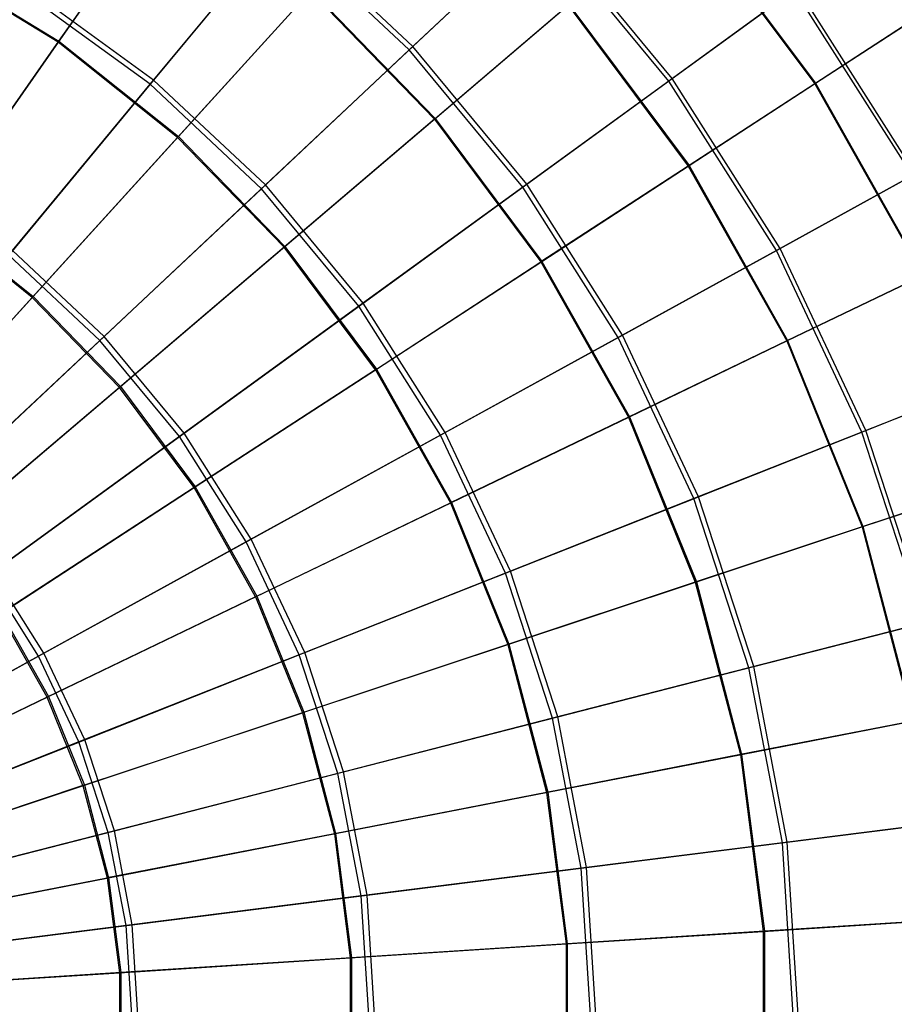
# Model space of a CAD drawing. Extents: x 0.2 to 40.1, y -6.7 to 6.7.
# Tile 148 of 256: x 14.4 to 15.8, y -3.4 to -1.8. Entities that reach past the tile are written whole.
import ezdxf

# ---------------------------------------------------------------- set-up
doc = ezdxf.new("R2010")
doc.units = 0
doc.header["$MEASUREMENT"] = 0
doc.layers.get('0').update_dxf_attribs({"color": 13, "linetype": 'CONTINUOUS'})

# ---------------------------------------------------------------- blocks, each defined once
blk = doc.blocks.new('SNOWBALL_XIV_PM3_STL')
at = {"color": 0}
for p, q in [((14.6341, -1.6278, 16.6617), (14.4578, -1.8805, 16.9105)), ((14.6341, -1.6278, 16.6617), (14.4578, -1.8805, 16.9105)), ((14.4589, -1.8789, 11.8289), (14.6351, -1.6264, 12.0779)), ((14.4589, -1.8789, 11.8289), (14.6351, -1.6264, 12.0779)), ((15.4326, -1.6703, 16.0573), (15.6378, -1.9453, 16.0573)), ((15.4326, -1.6703, 16.0573), (15.6378, -1.9453, 16.0573)), ((15.4336, -1.6695, 12.6826), (15.6389, -1.9447, 12.6826)), ((15.4336, -1.6695, 12.6826), (15.6389, -1.9447, 12.6826)), ((14.803, -1.7025, 16.7033), (14.6014, -1.9461, 16.9546)), ((14.803, -1.7025, 16.7033), (14.6014, -1.9461, 16.9546)), ((14.6068, -1.9396, 11.7848), (14.8079, -1.6966, 12.0371)), ((14.6068, -1.9396, 11.7848), (14.8079, -1.6966, 12.0371)), ((15.0054, -1.8926, 16.7033), (14.803, -1.7025, 16.7033)), ((15.0054, -1.8926, 16.7033), (14.803, -1.7025, 16.7033)), ((15.011, -1.8873, 12.0371), (14.8079, -1.6966, 12.0371)), ((15.011, -1.8873, 12.0371), (14.8079, -1.6966, 12.0371)), ((15.2106, -1.6999, 16.4137), (15.0054, -1.8926, 16.7033)), ((15.2106, -1.6999, 16.4137), (15.0054, -1.8926, 16.7033)), ((15.011, -1.8873, 12.0371), (15.2155, -1.6953, 12.3277)), ((15.011, -1.8873, 12.0371), (15.2155, -1.6953, 12.3277)), ((15.4101, -1.9411, 16.4137), (15.2106, -1.6999, 16.4137)), ((15.4101, -1.9411, 16.4137), (15.2106, -1.6999, 16.4137)), ((15.4156, -1.9371, 12.3277), (15.2155, -1.6953, 12.3277)), ((15.4156, -1.9371, 12.3277), (15.2155, -1.6953, 12.3277)), ((14.4578, -1.8805, 16.9105), (14.254, -1.7569, 16.9105)), ((14.4578, -1.8805, 16.9105), (14.254, -1.7569, 16.9105)), ((14.2549, -1.7552, 11.8289), (14.4589, -1.8789, 11.8289)), ((14.2549, -1.7552, 11.8289), (14.4589, -1.8789, 11.8289)), ((15.4156, -1.9371, 12.3277), (15.6106, -1.7954, 12.6517)), ((15.4156, -1.9371, 12.3277), (15.6106, -1.7954, 12.6517)), ((15.795, -2.086, 12.6517), (15.6106, -1.7954, 12.6517)), ((15.795, -2.086, 12.6517), (15.6106, -1.7954, 12.6517)), ((14.6014, -1.9461, 16.9546), (14.4089, -1.8063, 16.9546)), ((14.6014, -1.9461, 16.9546), (14.4089, -1.8063, 16.9546)), ((14.6068, -1.9396, 11.7848), (14.4135, -1.7991, 11.7848)), ((14.6068, -1.9396, 11.7848), (14.4135, -1.7991, 11.7848)), ((14.8513, -1.801, 16.6617), (14.6442, -2.0291, 16.9105)), ((14.8513, -1.801, 16.6617), (14.6442, -2.0291, 16.9105)), ((14.6455, -2.0277, 11.8289), (14.8525, -1.7998, 12.0779)), ((14.6455, -2.0277, 11.8289), (14.8525, -1.7998, 12.0779)), ((15.0446, -2.0006, 16.6617), (14.8513, -1.801, 16.6617)), ((15.0446, -2.0006, 16.6617), (14.8513, -1.801, 16.6617)), ((14.8525, -1.7998, 12.0779), (15.0459, -1.9995, 12.0779)), ((14.8525, -1.7998, 12.0779), (15.0459, -1.9995, 12.0779)), ((15.606, -1.7988, 16.0905), (15.4101, -1.9411, 16.4137)), ((15.606, -1.7988, 16.0905), (15.4101, -1.9411, 16.4137)), ((15.7901, -2.0887, 16.0905), (15.606, -1.7988, 16.0905)), ((15.7901, -2.0887, 16.0905), (15.606, -1.7988, 16.0905)), ((15.0446, -2.0006, 16.6617), (15.2533, -1.823, 16.3757)), ((15.0446, -2.0006, 16.6617), (15.2533, -1.823, 16.3757)), ((15.0459, -1.9995, 12.0779), (15.2544, -1.822, 12.364)), ((15.0459, -1.9995, 12.0779), (15.2544, -1.822, 12.364)), ((15.2533, -1.823, 16.3757), (15.4405, -2.0738, 16.3757)), ((15.2533, -1.823, 16.3757), (15.4405, -2.0738, 16.3757)), ((15.2544, -1.822, 12.364), (15.4417, -2.073, 12.364)), ((15.2544, -1.822, 12.364), (15.4417, -2.073, 12.364)), ((15.7997, -1.84, 15.7116), (15.6378, -1.9453, 16.0573)), ((15.7997, -1.84, 15.7116), (15.6378, -1.9453, 16.0573)), ((15.6389, -1.9447, 12.6826), (15.8006, -1.8394, 13.0285)), ((15.6389, -1.9447, 12.6826), (15.8006, -1.8394, 13.0285)), ((14.4578, -1.8805, 16.9105), (14.2649, -2.157, 17.1182)), ((14.4578, -1.8805, 16.9105), (14.2649, -2.157, 17.1182)), ((14.2661, -2.1554, 11.6209), (14.4589, -1.8789, 11.8289)), ((14.2661, -2.1554, 11.6209), (14.4589, -1.8789, 11.8289)), ((14.6442, -2.0291, 16.9105), (14.4578, -1.8805, 16.9105)), ((14.6442, -2.0291, 16.9105), (14.4578, -1.8805, 16.9105)), ((14.4589, -1.8789, 11.8289), (14.6455, -2.0277, 11.8289)), ((14.4589, -1.8789, 11.8289), (14.6455, -2.0277, 11.8289)), ((14.7811, -2.1032, 11.7848), (15.011, -1.8873, 12.0371)), ((14.7811, -2.1032, 11.7848), (15.011, -1.8873, 12.0371)), ((15.1886, -2.102, 12.0371), (15.011, -1.8873, 12.0371)), ((15.1886, -2.102, 12.0371), (15.011, -1.8873, 12.0371)), ((15.0054, -1.8926, 16.7033), (14.7749, -2.109, 16.9546)), ((15.0054, -1.8926, 16.7033), (14.7749, -2.109, 16.9546)), ((15.1824, -2.1065, 16.7033), (15.0054, -1.8926, 16.7033)), ((15.1824, -2.1065, 16.7033), (15.0054, -1.8926, 16.7033)), ((14.6014, -1.9461, 16.9546), (14.381, -2.2126, 17.1633)), ((14.6014, -1.9461, 16.9546), (14.381, -2.2126, 17.1633)), ((14.3869, -2.2055, 11.575), (14.6068, -1.9396, 11.7848)), ((14.3869, -2.2055, 11.575), (14.6068, -1.9396, 11.7848)), ((14.7749, -2.109, 16.9546), (14.6014, -1.9461, 16.9546)), ((14.7749, -2.109, 16.9546), (14.6014, -1.9461, 16.9546)), ((14.7811, -2.1032, 11.7848), (14.6068, -1.9396, 11.7848)), ((14.7811, -2.1032, 11.7848), (14.6068, -1.9396, 11.7848)), ((15.4101, -1.9411, 16.4137), (15.1824, -2.1065, 16.7033)), ((15.4101, -1.9411, 16.4137), (15.1824, -2.1065, 16.7033)), ((15.1886, -2.102, 12.0371), (15.4156, -1.9371, 12.3277)), ((15.1886, -2.102, 12.0371), (15.4156, -1.9371, 12.3277)), ((15.5779, -2.2054, 16.4137), (15.4101, -1.9411, 16.4137)), ((15.5779, -2.2054, 16.4137), (15.4101, -1.9411, 16.4137)), ((15.5838, -2.2021, 12.3277), (15.4156, -1.9371, 12.3277)), ((15.5838, -2.2021, 12.3277), (15.4156, -1.9371, 12.3277)), ((15.6378, -1.9453, 16.0573), (15.4405, -2.0738, 16.3757)), ((15.6378, -1.9453, 16.0573), (15.4405, -2.0738, 16.3757)), ((15.4417, -2.073, 12.364), (15.6389, -1.9447, 12.6826)), ((15.4417, -2.073, 12.364), (15.6389, -1.9447, 12.6826)), ((15.6378, -1.9453, 16.0573), (15.8062, -2.2443, 16.0573)), ((15.6378, -1.9453, 16.0573), (15.8062, -2.2443, 16.0573)), ((15.6389, -1.9447, 12.6826), (15.8074, -2.2438, 12.6826)), ((15.6389, -1.9447, 12.6826), (15.8074, -2.2438, 12.6826)), ((15.0446, -2.0006, 16.6617), (14.8101, -2.2003, 16.9105)), ((15.0446, -2.0006, 16.6617), (14.8101, -2.2003, 16.9105)), ((14.8115, -2.1991, 11.8289), (15.0459, -1.9995, 12.0779)), ((14.8115, -2.1991, 11.8289), (15.0459, -1.9995, 12.0779)), ((15.0446, -2.0006, 16.6617), (15.2108, -2.2233, 16.6617)), ((15.0446, -2.0006, 16.6617), (15.2108, -2.2233, 16.6617)), ((15.0459, -1.9995, 12.0779), (15.2123, -2.2224, 12.0779)), ((15.0459, -1.9995, 12.0779), (15.2123, -2.2224, 12.0779)), ((14.6442, -2.0291, 16.9105), (14.4175, -2.2787, 17.1182)), ((14.6442, -2.0291, 16.9105), (14.4175, -2.2787, 17.1182)), ((14.4189, -2.2772, 11.6209), (14.6455, -2.0277, 11.8289)), ((14.4189, -2.2772, 11.6209), (14.6455, -2.0277, 11.8289)), ((14.8101, -2.2003, 16.9105), (14.6442, -2.0291, 16.9105)), ((14.8101, -2.2003, 16.9105), (14.6442, -2.0291, 16.9105)), ((14.6455, -2.0277, 11.8289), (14.8115, -2.1991, 11.8289)), ((14.6455, -2.0277, 11.8289), (14.8115, -2.1991, 11.8289)), ((15.2123, -2.2224, 12.0779), (15.4417, -2.073, 12.364)), ((15.2123, -2.2224, 12.0779), (15.4417, -2.073, 12.364)), ((15.4417, -2.073, 12.364), (15.5954, -2.3459, 12.364)), ((15.4417, -2.073, 12.364), (15.5954, -2.3459, 12.364)), ((15.4405, -2.0738, 16.3757), (15.2108, -2.2233, 16.6617)), ((15.4405, -2.0738, 16.3757), (15.2108, -2.2233, 16.6617)), ((15.4405, -2.0738, 16.3757), (15.5941, -2.3465, 16.3757)), ((15.4405, -2.0738, 16.3757), (15.5941, -2.3465, 16.3757)), ((15.5838, -2.2021, 12.3277), (15.795, -2.086, 12.6517)), ((15.5838, -2.2021, 12.3277), (15.795, -2.086, 12.6517)), ((14.5295, -2.3395, 11.575), (14.7811, -2.1032, 11.7848)), ((14.5295, -2.3395, 11.575), (14.7811, -2.1032, 11.7848)), ((14.9335, -2.2874, 11.7848), (14.7811, -2.1032, 11.7848)), ((14.9335, -2.2874, 11.7848), (14.7811, -2.1032, 11.7848)), ((14.9335, -2.2874, 11.7848), (15.1886, -2.102, 12.0371)), ((14.9335, -2.2874, 11.7848), (15.1886, -2.102, 12.0371)), ((15.3379, -2.3373, 12.0371), (15.1886, -2.102, 12.0371)), ((15.3379, -2.3373, 12.0371), (15.1886, -2.102, 12.0371)), ((15.7901, -2.0887, 16.0905), (15.5779, -2.2054, 16.4137)), ((15.7901, -2.0887, 16.0905), (15.5779, -2.2054, 16.4137)), ((14.7749, -2.109, 16.9546), (14.5229, -2.3457, 17.1633)), ((14.7749, -2.109, 16.9546), (14.5229, -2.3457, 17.1633)), ((14.9266, -2.2924, 16.9546), (14.7749, -2.109, 16.9546)), ((14.9266, -2.2924, 16.9546), (14.7749, -2.109, 16.9546)), ((15.1824, -2.1065, 16.7033), (14.9266, -2.2924, 16.9546)), ((15.1824, -2.1065, 16.7033), (14.9266, -2.2924, 16.9546)), ((15.3312, -2.341, 16.7033), (15.1824, -2.1065, 16.7033)), ((15.3312, -2.341, 16.7033), (15.1824, -2.1065, 16.7033)), ((14.4175, -2.2787, 17.1182), (14.2649, -2.157, 17.1182)), ((14.4175, -2.2787, 17.1182), (14.2649, -2.157, 17.1182)), ((14.2661, -2.1554, 11.6209), (14.4189, -2.2772, 11.6209)), ((14.2661, -2.1554, 11.6209), (14.4189, -2.2772, 11.6209)), ((14.5295, -2.3395, 11.575), (14.3869, -2.2055, 11.575)), ((14.5295, -2.3395, 11.575), (14.3869, -2.2055, 11.575)), ((14.8101, -2.2003, 16.9105), (14.5533, -2.4189, 17.1182)), ((14.8101, -2.2003, 16.9105), (14.5533, -2.4189, 17.1182)), ((14.5549, -2.4176, 11.6209), (14.8115, -2.1991, 11.8289)), ((14.5549, -2.4176, 11.6209), (14.8115, -2.1991, 11.8289)), ((14.9526, -2.3914, 16.9105), (14.8101, -2.2003, 16.9105)), ((14.9526, -2.3914, 16.9105), (14.8101, -2.2003, 16.9105)), ((14.8115, -2.1991, 11.8289), (14.9542, -2.3903, 11.8289)), ((14.8115, -2.1991, 11.8289), (14.9542, -2.3903, 11.8289)), ((15.5779, -2.2054, 16.4137), (15.3312, -2.341, 16.7033)), ((15.5779, -2.2054, 16.4137), (15.3312, -2.341, 16.7033)), ((15.3379, -2.3373, 12.0371), (15.5838, -2.2021, 12.3277)), ((15.3379, -2.3373, 12.0371), (15.5838, -2.2021, 12.3277)), ((15.7112, -2.4886, 16.4137), (15.5779, -2.2054, 16.4137)), ((15.7112, -2.4886, 16.4137), (15.5779, -2.2054, 16.4137)), ((15.7174, -2.4861, 12.3277), (15.5838, -2.2021, 12.3277)), ((15.7174, -2.4861, 12.3277), (15.5838, -2.2021, 12.3277)), ((14.5229, -2.3457, 17.1633), (14.381, -2.2126, 17.1633)), ((14.5229, -2.3457, 17.1633), (14.381, -2.2126, 17.1633)), ((14.9526, -2.3914, 16.9105), (15.2108, -2.2233, 16.6617)), ((14.9526, -2.3914, 16.9105), (15.2108, -2.2233, 16.6617)), ((14.9542, -2.3903, 11.8289), (15.2123, -2.2224, 12.0779)), ((14.9542, -2.3903, 11.8289), (15.2123, -2.2224, 12.0779)), ((15.2108, -2.2233, 16.6617), (15.3472, -2.4654, 16.6617)), ((15.2108, -2.2233, 16.6617), (15.3472, -2.4654, 16.6617)), ((15.2123, -2.2224, 12.0779), (15.3487, -2.4647, 12.0779)), ((15.2123, -2.2224, 12.0779), (15.3487, -2.4647, 12.0779)), ((15.8062, -2.2443, 16.0573), (15.5941, -2.3465, 16.3757)), ((15.8062, -2.2443, 16.0573), (15.5941, -2.3465, 16.3757)), ((15.5954, -2.3459, 12.364), (15.8074, -2.2438, 12.6826)), ((15.5954, -2.3459, 12.364), (15.8074, -2.2438, 12.6826)), ((14.4175, -2.2787, 17.1182), (14.175, -2.5458, 17.2814)), ((14.4175, -2.2787, 17.1182), (14.175, -2.5458, 17.2814)), ((14.1764, -2.5442, 11.4574), (14.4189, -2.2772, 11.6209)), ((14.1764, -2.5442, 11.4574), (14.4189, -2.2772, 11.6209)), ((14.5533, -2.4189, 17.1182), (14.4175, -2.2787, 17.1182)), ((14.5533, -2.4189, 17.1182), (14.4175, -2.2787, 17.1182)), ((14.4189, -2.2772, 11.6209), (14.5549, -2.4176, 11.6209)), ((14.4189, -2.2772, 11.6209), (14.5549, -2.4176, 11.6209)), ((14.6543, -2.4902, 11.575), (14.9335, -2.2874, 11.7848)), ((14.6543, -2.4902, 11.575), (14.9335, -2.2874, 11.7848)), ((15.0615, -2.4892, 11.7848), (14.9335, -2.2874, 11.7848)), ((15.0615, -2.4892, 11.7848), (14.9335, -2.2874, 11.7848)), ((14.9266, -2.2924, 16.9546), (14.6469, -2.4956, 17.1633)), ((14.9266, -2.2924, 16.9546), (14.6469, -2.4956, 17.1633)), ((15.0541, -2.4933, 16.9546), (14.9266, -2.2924, 16.9546)), ((15.0541, -2.4933, 16.9546), (14.9266, -2.2924, 16.9546)), ((14.5229, -2.3457, 17.1633), (14.2534, -2.5987, 17.3261)), ((14.5229, -2.3457, 17.1633), (14.2534, -2.5987, 17.3261)), ((14.2605, -2.5921, 11.411), (14.5295, -2.3395, 11.575)), ((14.2605, -2.5921, 11.411), (14.5295, -2.3395, 11.575)), ((14.6469, -2.4956, 17.1633), (14.5229, -2.3457, 17.1633)), ((14.6469, -2.4956, 17.1633), (14.5229, -2.3457, 17.1633)), ((14.6543, -2.4902, 11.575), (14.5295, -2.3395, 11.575)), ((14.6543, -2.4902, 11.575), (14.5295, -2.3395, 11.575)), ((15.3312, -2.341, 16.7033), (15.0541, -2.4933, 16.9546)), ((15.3312, -2.341, 16.7033), (15.0541, -2.4933, 16.9546)), ((15.0615, -2.4892, 11.7848), (15.3379, -2.3373, 12.0371)), ((15.0615, -2.4892, 11.7848), (15.3379, -2.3373, 12.0371)), ((15.4494, -2.5922, 16.7033), (15.3312, -2.341, 16.7033)), ((15.4494, -2.5922, 16.7033), (15.3312, -2.341, 16.7033)), ((15.4566, -2.5894, 12.0371), (15.3379, -2.3373, 12.0371)), ((15.4566, -2.5894, 12.0371), (15.3379, -2.3373, 12.0371)), ((15.5941, -2.3465, 16.3757), (15.3472, -2.4654, 16.6617)), ((15.5941, -2.3465, 16.3757), (15.3472, -2.4654, 16.6617)), ((15.3487, -2.4647, 12.0779), (15.5954, -2.3459, 12.364)), ((15.3487, -2.4647, 12.0779), (15.5954, -2.3459, 12.364)), ((15.5941, -2.3465, 16.3757), (15.7115, -2.6366, 16.3757)), ((15.5941, -2.3465, 16.3757), (15.7115, -2.6366, 16.3757)), ((15.5954, -2.3459, 12.364), (15.7129, -2.6361, 12.364)), ((15.5954, -2.3459, 12.364), (15.7129, -2.6361, 12.364)), ((14.9526, -2.3914, 16.9105), (14.67, -2.5753, 17.1182)), ((14.9526, -2.3914, 16.9105), (14.67, -2.5753, 17.1182)), ((14.6717, -2.5742, 11.6209), (14.9542, -2.3903, 11.8289)), ((14.6717, -2.5742, 11.6209), (14.9542, -2.3903, 11.8289)), ((14.9526, -2.3914, 16.9105), (15.0696, -2.5991, 16.9105)), ((14.9526, -2.3914, 16.9105), (15.0696, -2.5991, 16.9105)), ((14.9542, -2.3903, 11.8289), (15.0713, -2.5983, 11.8289)), ((14.9542, -2.3903, 11.8289), (15.0713, -2.5983, 11.8289)), ((15.9363, -2.3995, 16.0905), (15.7112, -2.4886, 16.4137)), ((15.9363, -2.3995, 16.0905), (15.7112, -2.4886, 16.4137)), ((15.7174, -2.4861, 12.3277), (15.9415, -2.3974, 12.6517)), ((15.7174, -2.4861, 12.3277), (15.9415, -2.3974, 12.6517)), ((14.5533, -2.4189, 17.1182), (14.2786, -2.6528, 17.2814)), ((14.5533, -2.4189, 17.1182), (14.2786, -2.6528, 17.2814)), ((14.2802, -2.6514, 11.4574), (14.5549, -2.4176, 11.6209)), ((14.2802, -2.6514, 11.4574), (14.5549, -2.4176, 11.6209)), ((14.67, -2.5753, 17.1182), (14.5533, -2.4189, 17.1182)), ((14.67, -2.5753, 17.1182), (14.5533, -2.4189, 17.1182)), ((14.5549, -2.4176, 11.6209), (14.6717, -2.5742, 11.6209)), ((14.5549, -2.4176, 11.6209), (14.6717, -2.5742, 11.6209)), ((15.3472, -2.4654, 16.6617), (15.0696, -2.5991, 16.9105)), ((15.3472, -2.4654, 16.6617), (15.0696, -2.5991, 16.9105)), ((15.0713, -2.5983, 11.8289), (15.3487, -2.4647, 12.0779)), ((15.0713, -2.5983, 11.8289), (15.3487, -2.4647, 12.0779)), ((15.3472, -2.4654, 16.6617), (15.4515, -2.7229, 16.6617)), ((15.3472, -2.4654, 16.6617), (15.4515, -2.7229, 16.6617)), ((15.3487, -2.4647, 12.0779), (15.4531, -2.7224, 12.0779)), ((15.3487, -2.4647, 12.0779), (15.4531, -2.7224, 12.0779)), ((15.4566, -2.5894, 12.0371), (15.7174, -2.4861, 12.3277)), ((15.4566, -2.5894, 12.0371), (15.7174, -2.4861, 12.3277)), ((15.8144, -2.7847, 12.3277), (15.7174, -2.4861, 12.3277)), ((15.8144, -2.7847, 12.3277), (15.7174, -2.4861, 12.3277)), ((14.6469, -2.4956, 17.1633), (14.3478, -2.7129, 17.3261)), ((14.6469, -2.4956, 17.1633), (14.3478, -2.7129, 17.3261)), ((14.3557, -2.7072, 11.411), (14.6543, -2.4902, 11.575)), ((14.3557, -2.7072, 11.411), (14.6543, -2.4902, 11.575)), ((14.7511, -2.6599, 17.1633), (14.6469, -2.4956, 17.1633)), ((14.7511, -2.6599, 17.1633), (14.6469, -2.4956, 17.1633)), ((14.7591, -2.6555, 11.575), (14.6543, -2.4902, 11.575)), ((14.7591, -2.6555, 11.575), (14.6543, -2.4902, 11.575)), ((15.0541, -2.4933, 16.9546), (14.7511, -2.6599, 17.1633)), ((15.0541, -2.4933, 16.9546), (14.7511, -2.6599, 17.1633)), ((14.7591, -2.6555, 11.575), (15.0615, -2.4892, 11.7848)), ((14.7591, -2.6555, 11.575), (15.0615, -2.4892, 11.7848)), ((15.1554, -2.7086, 16.9546), (15.0541, -2.4933, 16.9546)), ((15.1554, -2.7086, 16.9546), (15.0541, -2.4933, 16.9546)), ((15.1633, -2.7055, 11.7848), (15.0615, -2.4892, 11.7848)), ((15.1633, -2.7055, 11.7848), (15.0615, -2.4892, 11.7848)), ((15.7112, -2.4886, 16.4137), (15.4494, -2.5922, 16.7033)), ((15.7112, -2.4886, 16.4137), (15.4494, -2.5922, 16.7033)), ((15.8079, -2.7863, 16.4137), (15.7112, -2.4886, 16.4137)), ((15.8079, -2.7863, 16.4137), (15.7112, -2.4886, 16.4137)), ((15.935, -2.5624, 16.0573), (15.7115, -2.6366, 16.3757)), ((15.935, -2.5624, 16.0573), (15.7115, -2.6366, 16.3757)), ((15.7129, -2.6361, 12.364), (15.9362, -2.562, 12.6826)), ((15.7129, -2.6361, 12.364), (15.9362, -2.562, 12.6826)), ((14.67, -2.5753, 17.1182), (14.3676, -2.7722, 17.2814)), ((14.67, -2.5753, 17.1182), (14.3676, -2.7722, 17.2814)), ((14.3694, -2.771, 11.4574), (14.6717, -2.5742, 11.6209)), ((14.3694, -2.771, 11.4574), (14.6717, -2.5742, 11.6209)), ((14.7658, -2.7454, 17.1182), (14.67, -2.5753, 17.1182)), ((14.7658, -2.7454, 17.1182), (14.67, -2.5753, 17.1182)), ((14.6717, -2.5742, 11.6209), (14.7676, -2.7445, 11.6209)), ((14.6717, -2.5742, 11.6209), (14.7676, -2.7445, 11.6209)), ((15.4494, -2.5922, 16.7033), (15.1554, -2.7086, 16.9546)), ((15.4494, -2.5922, 16.7033), (15.1554, -2.7086, 16.9546)), ((15.1633, -2.7055, 11.7848), (15.4566, -2.5894, 12.0371)), ((15.1633, -2.7055, 11.7848), (15.4566, -2.5894, 12.0371)), ((15.5352, -2.8563, 16.7033), (15.4494, -2.5922, 16.7033)), ((15.5352, -2.8563, 16.7033), (15.4494, -2.5922, 16.7033)), ((15.5427, -2.8544, 12.0371), (15.4566, -2.5894, 12.0371)), ((15.5427, -2.8544, 12.0371), (15.4566, -2.5894, 12.0371)), ((14.7658, -2.7454, 17.1182), (15.0696, -2.5991, 16.9105)), ((14.7658, -2.7454, 17.1182), (15.0696, -2.5991, 16.9105)), ((14.7676, -2.7445, 11.6209), (15.0713, -2.5983, 11.8289)), ((14.7676, -2.7445, 11.6209), (15.0713, -2.5983, 11.8289)), ((15.0696, -2.5991, 16.9105), (15.1591, -2.82, 16.9105)), ((15.0696, -2.5991, 16.9105), (15.1591, -2.82, 16.9105)), ((15.0713, -2.5983, 11.8289), (15.1608, -2.8194, 11.8289)), ((15.0713, -2.5983, 11.8289), (15.1608, -2.8194, 11.8289)), ((15.7115, -2.6366, 16.3757), (15.4515, -2.7229, 16.6617)), ((15.7115, -2.6366, 16.3757), (15.4515, -2.7229, 16.6617)), ((15.4531, -2.7224, 12.0779), (15.7129, -2.6361, 12.364)), ((15.4531, -2.7224, 12.0779), (15.7129, -2.6361, 12.364)), ((15.7115, -2.6366, 16.3757), (15.7909, -2.9393, 16.3757)), ((15.7115, -2.6366, 16.3757), (15.7909, -2.9393, 16.3757)), ((15.7129, -2.6361, 12.364), (15.7923, -2.9391, 12.364)), ((15.7129, -2.6361, 12.364), (15.7923, -2.9391, 12.364)), ((14.4357, -2.8333, 11.411), (14.7591, -2.6555, 11.575)), ((14.4357, -2.8333, 11.411), (14.7591, -2.6555, 11.575)), ((14.8425, -2.8326, 11.575), (14.7591, -2.6555, 11.575)), ((14.8425, -2.8326, 11.575), (14.7591, -2.6555, 11.575)), ((14.7511, -2.6599, 17.1633), (14.4272, -2.838, 17.3261)), ((14.7511, -2.6599, 17.1633), (14.4272, -2.838, 17.3261)), ((14.8339, -2.8359, 17.1633), (14.7511, -2.6599, 17.1633)), ((14.8339, -2.8359, 17.1633), (14.7511, -2.6599, 17.1633)), ((14.4272, -2.838, 17.3261), (14.3478, -2.7129, 17.3261)), ((14.4272, -2.838, 17.3261), (14.3478, -2.7129, 17.3261)), ((14.4357, -2.8333, 11.411), (14.3557, -2.7072, 11.411)), ((14.4357, -2.8333, 11.411), (14.3557, -2.7072, 11.411)), ((15.1554, -2.7086, 16.9546), (14.8339, -2.8359, 17.1633)), ((15.1554, -2.7086, 16.9546), (14.8339, -2.8359, 17.1633)), ((14.8425, -2.8326, 11.575), (15.1633, -2.7055, 11.7848)), ((14.8425, -2.8326, 11.575), (15.1633, -2.7055, 11.7848)), ((15.229, -2.935, 16.9546), (15.1554, -2.7086, 16.9546)), ((15.229, -2.935, 16.9546), (15.1554, -2.7086, 16.9546)), ((15.2372, -2.9329, 11.7848), (15.1633, -2.7055, 11.7848)), ((15.2372, -2.9329, 11.7848), (15.1633, -2.7055, 11.7848)), ((15.4515, -2.7229, 16.6617), (15.1591, -2.82, 16.9105)), ((15.4515, -2.7229, 16.6617), (15.1591, -2.82, 16.9105)), ((15.1608, -2.8194, 11.8289), (15.4531, -2.7224, 12.0779)), ((15.1608, -2.8194, 11.8289), (15.4531, -2.7224, 12.0779)), ((15.4515, -2.7229, 16.6617), (15.5219, -2.9917, 16.6617)), ((15.4515, -2.7229, 16.6617), (15.5219, -2.9917, 16.6617)), ((15.4531, -2.7224, 12.0779), (15.5236, -2.9914, 12.0779)), ((15.4531, -2.7224, 12.0779), (15.5236, -2.9914, 12.0779)), ((14.7658, -2.7454, 17.1182), (14.4407, -2.9019, 17.2814)), ((14.7658, -2.7454, 17.1182), (14.4407, -2.9019, 17.2814)), ((14.4427, -2.901, 11.4574), (14.7676, -2.7445, 11.6209)), ((14.4427, -2.901, 11.4574), (14.7676, -2.7445, 11.6209)), ((14.7658, -2.7454, 17.1182), (14.8391, -2.9263, 17.1182)), ((14.7658, -2.7454, 17.1182), (14.8391, -2.9263, 17.1182)), ((14.7676, -2.7445, 11.6209), (14.841, -2.9256, 11.6209)), ((14.7676, -2.7445, 11.6209), (14.841, -2.9256, 11.6209)), ((14.4407, -2.9019, 17.2814), (14.3676, -2.7722, 17.2814)), ((14.4407, -2.9019, 17.2814), (14.3676, -2.7722, 17.2814)), ((14.3694, -2.771, 11.4574), (14.4427, -2.901, 11.4574)), ((14.3694, -2.771, 11.4574), (14.4427, -2.901, 11.4574)), ((15.8079, -2.7863, 16.4137), (15.5352, -2.8563, 16.7033)), ((15.8079, -2.7863, 16.4137), (15.5352, -2.8563, 16.7033)), ((15.5427, -2.8544, 12.0371), (15.8144, -2.7847, 12.3277)), ((15.5427, -2.8544, 12.0371), (15.8144, -2.7847, 12.3277)), ((15.1591, -2.82, 16.9105), (14.8391, -2.9263, 17.1182)), ((15.1591, -2.82, 16.9105), (14.8391, -2.9263, 17.1182)), ((14.841, -2.9256, 11.6209), (15.1608, -2.8194, 11.8289)), ((14.841, -2.9256, 11.6209), (15.1608, -2.8194, 11.8289)), ((15.1591, -2.82, 16.9105), (15.2195, -3.0506, 16.9105)), ((15.1591, -2.82, 16.9105), (15.2195, -3.0506, 16.9105)), ((15.1608, -2.8194, 11.8289), (15.2214, -3.0503, 11.8289)), ((15.1608, -2.8194, 11.8289), (15.2214, -3.0503, 11.8289)), ((14.4272, -2.838, 17.3261), (14.0877, -3.0246, 17.4403)), ((14.4272, -2.838, 17.3261), (14.0877, -3.0246, 17.4403)), ((14.0966, -3.0197, 11.2955), (14.4357, -2.8333, 11.411)), ((14.0966, -3.0197, 11.2955), (14.4357, -2.8333, 11.411)), ((14.4903, -2.972, 17.3261), (14.4272, -2.838, 17.3261)), ((14.4903, -2.972, 17.3261), (14.4272, -2.838, 17.3261)), ((14.4993, -2.9684, 11.411), (14.4357, -2.8333, 11.411)), ((14.4993, -2.9684, 11.411), (14.4357, -2.8333, 11.411)), ((14.8339, -2.8359, 17.1633), (14.4903, -2.972, 17.3261)), ((14.8339, -2.8359, 17.1633), (14.4903, -2.972, 17.3261)), ((14.4993, -2.9684, 11.411), (14.8425, -2.8326, 11.575)), ((14.4993, -2.9684, 11.411), (14.8425, -2.8326, 11.575)), ((14.8941, -3.021, 17.1633), (14.8339, -2.8359, 17.1633)), ((14.8941, -3.021, 17.1633), (14.8339, -2.8359, 17.1633)), ((14.9029, -3.0187, 11.575), (14.8425, -2.8326, 11.575)), ((14.9029, -3.0187, 11.575), (14.8425, -2.8326, 11.575)), ((15.5352, -2.8563, 16.7033), (15.229, -2.935, 16.9546)), ((15.5352, -2.8563, 16.7033), (15.229, -2.935, 16.9546)), ((15.2372, -2.9329, 11.7848), (15.5427, -2.8544, 12.0371)), ((15.2372, -2.9329, 11.7848), (15.5427, -2.8544, 12.0371)), ((15.5873, -3.1291, 16.7033), (15.5352, -2.8563, 16.7033)), ((15.5873, -3.1291, 16.7033), (15.5352, -2.8563, 16.7033)), ((15.5949, -3.1281, 12.0371), (15.5427, -2.8544, 12.0371)), ((15.5949, -3.1281, 12.0371), (15.5427, -2.8544, 12.0371)), ((14.4407, -2.9019, 17.2814), (14.0996, -3.0662, 17.3975)), ((14.4407, -2.9019, 17.2814), (14.0996, -3.0662, 17.3975)), ((14.1016, -3.0652, 11.3411), (14.4427, -2.901, 11.4574)), ((14.1016, -3.0652, 11.3411), (14.4427, -2.901, 11.4574)), ((14.4966, -3.04, 17.2814), (14.4407, -2.9019, 17.2814)), ((14.4966, -3.04, 17.2814), (14.4407, -2.9019, 17.2814)), ((14.4427, -2.901, 11.4574), (14.4987, -3.0393, 11.4574)), ((14.4427, -2.901, 11.4574), (14.4987, -3.0393, 11.4574)), ((14.4966, -3.04, 17.2814), (14.8391, -2.9263, 17.1182)), ((14.4966, -3.04, 17.2814), (14.8391, -2.9263, 17.1182)), ((14.4987, -3.0393, 11.4574), (14.841, -2.9256, 11.6209)), ((14.4987, -3.0393, 11.4574), (14.841, -2.9256, 11.6209)), ((14.8391, -2.9263, 17.1182), (14.8886, -3.1151, 17.1182)), ((14.8391, -2.9263, 17.1182), (14.8886, -3.1151, 17.1182)), ((14.841, -2.9256, 11.6209), (14.8906, -3.1147, 11.6209)), ((14.841, -2.9256, 11.6209), (14.8906, -3.1147, 11.6209)), ((14.9029, -3.0187, 11.575), (15.2372, -2.9329, 11.7848)), ((14.9029, -3.0187, 11.575), (15.2372, -2.9329, 11.7848)), ((15.282, -3.1677, 11.7848), (15.2372, -2.9329, 11.7848)), ((15.282, -3.1677, 11.7848), (15.2372, -2.9329, 11.7848)), ((15.229, -2.935, 16.9546), (14.8941, -3.021, 17.1633)), ((15.229, -2.935, 16.9546), (14.8941, -3.021, 17.1633)), ((15.2735, -3.1687, 16.9546), (15.229, -2.935, 16.9546)), ((15.2735, -3.1687, 16.9546), (15.229, -2.935, 16.9546)), ((15.7909, -2.9393, 16.3757), (15.5219, -2.9917, 16.6617)), ((15.7909, -2.9393, 16.3757), (15.5219, -2.9917, 16.6617)), ((15.5236, -2.9914, 12.0779), (15.7923, -2.9391, 12.364)), ((15.5236, -2.9914, 12.0779), (15.7923, -2.9391, 12.364)), ((14.4903, -2.972, 17.3261), (14.1301, -3.1146, 17.4403)), ((14.4903, -2.972, 17.3261), (14.1301, -3.1146, 17.4403)), ((14.1395, -3.1109, 11.2955), (14.4993, -2.9684, 11.411)), ((14.1395, -3.1109, 11.2955), (14.4993, -2.9684, 11.411)), ((14.5361, -3.1129, 17.3261), (14.4903, -2.972, 17.3261)), ((14.5361, -3.1129, 17.3261), (14.4903, -2.972, 17.3261)), ((14.5455, -3.1105, 11.411), (14.4993, -2.9684, 11.411)), ((14.5455, -3.1105, 11.411), (14.4993, -2.9684, 11.411)), ((15.5219, -2.9917, 16.6617), (15.2195, -3.0506, 16.9105)), ((15.5219, -2.9917, 16.6617), (15.2195, -3.0506, 16.9105)), ((15.2214, -3.0503, 11.8289), (15.5236, -2.9914, 12.0779)), ((15.2214, -3.0503, 11.8289), (15.5236, -2.9914, 12.0779)), ((15.5219, -2.9917, 16.6617), (15.5575, -3.2673, 16.6617)), ((15.5219, -2.9917, 16.6617), (15.5575, -3.2673, 16.6617)), ((15.5236, -2.9914, 12.0779), (15.5592, -3.2672, 12.0779)), ((15.5236, -2.9914, 12.0779), (15.5592, -3.2672, 12.0779)), ((14.8941, -3.021, 17.1633), (14.5361, -3.1129, 17.3261)), ((14.8941, -3.021, 17.1633), (14.5361, -3.1129, 17.3261)), ((14.5455, -3.1105, 11.411), (14.9029, -3.0187, 11.575)), ((14.5455, -3.1105, 11.411), (14.9029, -3.0187, 11.575)), ((14.9305, -3.2121, 17.1633), (14.8941, -3.021, 17.1633)), ((14.9305, -3.2121, 17.1633), (14.8941, -3.021, 17.1633)), ((14.9396, -3.2109, 11.575), (14.9029, -3.0187, 11.575)), ((14.9396, -3.2109, 11.575), (14.9029, -3.0187, 11.575)), ((14.4966, -3.04, 17.2814), (14.1373, -3.1593, 17.3975)), ((14.4966, -3.04, 17.2814), (14.1373, -3.1593, 17.3975)), ((14.1394, -3.1586, 11.3411), (14.4987, -3.0393, 11.4574)), ((14.1394, -3.1586, 11.3411), (14.4987, -3.0393, 11.4574)), ((14.4966, -3.04, 17.2814), (14.5344, -3.184, 17.2814)), ((14.4966, -3.04, 17.2814), (14.5344, -3.184, 17.2814)), ((14.4987, -3.0393, 11.4574), (14.5365, -3.1836, 11.4574)), ((14.4987, -3.0393, 11.4574), (14.5365, -3.1836, 11.4574)), ((15.2195, -3.0506, 16.9105), (14.8886, -3.1151, 17.1182)), ((15.2195, -3.0506, 16.9105), (14.8886, -3.1151, 17.1182)), ((14.8906, -3.1147, 11.6209), (15.2214, -3.0503, 11.8289)), ((14.8906, -3.1147, 11.6209), (15.2214, -3.0503, 11.8289)), ((15.2195, -3.0506, 16.9105), (15.25, -3.287, 16.9105)), ((15.2195, -3.0506, 16.9105), (15.25, -3.287, 16.9105)), ((15.2214, -3.0503, 11.8289), (15.2519, -3.2869, 11.8289)), ((15.2214, -3.0503, 11.8289), (15.2519, -3.2869, 11.8289)), ((15.8665, -3.0938, 16.4137), (15.5873, -3.1291, 16.7033)), ((15.8665, -3.0938, 16.4137), (15.5873, -3.1291, 16.7033)), ((15.5949, -3.1281, 12.0371), (15.8732, -3.093, 12.3277)), ((15.5949, -3.1281, 12.0371), (15.8732, -3.093, 12.3277)), ((14.5361, -3.1129, 17.3261), (14.1608, -3.2092, 17.4403)), ((14.5361, -3.1129, 17.3261), (14.1608, -3.2092, 17.4403)), ((14.1706, -3.2067, 11.2955), (14.5455, -3.1105, 11.411)), ((14.1706, -3.2067, 11.2955), (14.5455, -3.1105, 11.411)), ((14.8886, -3.1151, 17.1182), (14.5344, -3.184, 17.2814)), ((14.8886, -3.1151, 17.1182), (14.5344, -3.184, 17.2814)), ((14.5638, -3.2584, 17.3261), (14.5361, -3.1129, 17.3261)), ((14.5638, -3.2584, 17.3261), (14.5361, -3.1129, 17.3261)), ((14.5365, -3.1836, 11.4574), (14.8906, -3.1147, 11.6209)), ((14.5365, -3.1836, 11.4574), (14.8906, -3.1147, 11.6209)), ((14.5735, -3.2572, 11.411), (14.5455, -3.1105, 11.411)), ((14.5735, -3.2572, 11.411), (14.5455, -3.1105, 11.411)), ((14.8886, -3.1151, 17.1182), (14.9135, -3.3086, 17.1182)), ((14.8886, -3.1151, 17.1182), (14.9135, -3.3086, 17.1182)), ((14.8906, -3.1147, 11.6209), (14.9155, -3.3085, 11.6209)), ((14.8906, -3.1147, 11.6209), (14.9155, -3.3085, 11.6209)), ((15.5873, -3.1291, 16.7033), (15.2735, -3.1687, 16.9546)), ((15.5873, -3.1291, 16.7033), (15.2735, -3.1687, 16.9546)), ((15.282, -3.1677, 11.7848), (15.5949, -3.1281, 12.0371)), ((15.282, -3.1677, 11.7848), (15.5949, -3.1281, 12.0371)), ((15.6047, -3.4062, 16.7033), (15.5873, -3.1291, 16.7033)), ((15.6047, -3.4062, 16.7033), (15.5873, -3.1291, 16.7033)), ((15.6124, -3.4062, 12.0371), (15.5949, -3.1281, 12.0371)), ((15.6124, -3.4062, 12.0371), (15.5949, -3.1281, 12.0371)), ((15.2735, -3.1687, 16.9546), (14.9305, -3.2121, 17.1633)), ((15.2735, -3.1687, 16.9546), (14.9305, -3.2121, 17.1633)), ((14.9396, -3.2109, 11.575), (15.282, -3.1677, 11.7848)), ((14.9396, -3.2109, 11.575), (15.282, -3.1677, 11.7848)), ((15.2885, -3.4062, 16.9546), (15.2735, -3.1687, 16.9546)), ((15.2885, -3.4062, 16.9546), (15.2735, -3.1687, 16.9546)), ((15.297, -3.4062, 11.7848), (15.282, -3.1677, 11.7848)), ((15.297, -3.4062, 11.7848), (15.282, -3.1677, 11.7848)), ((14.1628, -3.2564, 17.3975), (14.5344, -3.184, 17.2814)), ((14.1628, -3.2564, 17.3975), (14.5344, -3.184, 17.2814)), ((14.165, -3.256, 11.3411), (14.5365, -3.1836, 11.4574)), ((14.165, -3.256, 11.3411), (14.5365, -3.1836, 11.4574)), ((14.5344, -3.184, 17.2814), (14.5534, -3.3318, 17.2814)), ((14.5344, -3.184, 17.2814), (14.5534, -3.3318, 17.2814)), ((14.5365, -3.1836, 11.4574), (14.5556, -3.3316, 11.4574)), ((14.5365, -3.1836, 11.4574), (14.5556, -3.3316, 11.4574)), ((14.9305, -3.2121, 17.1633), (14.5638, -3.2584, 17.3261)), ((14.9305, -3.2121, 17.1633), (14.5638, -3.2584, 17.3261)), ((14.5735, -3.2572, 11.411), (14.9396, -3.2109, 11.575)), ((14.5735, -3.2572, 11.411), (14.9396, -3.2109, 11.575)), ((14.9427, -3.4062, 17.1633), (14.9305, -3.2121, 17.1633)), ((14.9427, -3.4062, 17.1633), (14.9305, -3.2121, 17.1633)), ((14.9519, -3.4062, 11.575), (14.9396, -3.2109, 11.575)), ((14.9519, -3.4062, 11.575), (14.9396, -3.2109, 11.575)), ((15.5575, -3.2673, 16.6617), (15.8309, -3.2497, 16.3757)), ((15.5575, -3.2673, 16.6617), (15.8309, -3.2497, 16.3757)), ((15.8324, -3.2496, 12.364), (15.5592, -3.2672, 12.0779)), ((15.8324, -3.2496, 12.364), (15.5592, -3.2672, 12.0779)), ((14.5638, -3.2584, 17.3261), (14.1795, -3.3069, 17.4403)), ((14.5638, -3.2584, 17.3261), (14.1795, -3.3069, 17.4403)), ((14.1895, -3.3057, 11.2955), (14.5735, -3.2572, 11.411)), ((14.1895, -3.3057, 11.2955), (14.5735, -3.2572, 11.411)), ((14.5731, -3.4062, 17.3261), (14.5638, -3.2584, 17.3261)), ((14.5731, -3.4062, 17.3261), (14.5638, -3.2584, 17.3261)), ((14.5828, -3.4062, 11.411), (14.5735, -3.2572, 11.411)), ((14.5828, -3.4062, 11.411), (14.5735, -3.2572, 11.411)), ((15.25, -3.287, 16.9105), (15.5575, -3.2673, 16.6617)), ((15.25, -3.287, 16.9105), (15.5575, -3.2673, 16.6617)), ((15.5592, -3.2672, 12.0779), (15.2519, -3.2869, 11.8289)), ((15.5592, -3.2672, 12.0779), (15.2519, -3.2869, 11.8289)), ((15.5575, -3.2673, 16.6617), (15.5575, -3.5451, 16.6617)), ((15.5575, -3.2673, 16.6617), (15.5575, -3.5451, 16.6617)), ((15.5592, -3.2672, 12.0779), (15.5592, -3.5453, 12.0779)), ((15.5592, -3.2672, 12.0779), (15.5592, -3.5453, 12.0779)), ((14.9135, -3.3086, 17.1182), (15.25, -3.287, 16.9105)), ((14.9135, -3.3086, 17.1182), (15.25, -3.287, 16.9105)), ((15.2519, -3.2869, 11.8289), (14.9155, -3.3085, 11.6209)), ((15.2519, -3.2869, 11.8289), (14.9155, -3.3085, 11.6209)), ((15.25, -3.287, 16.9105), (15.25, -3.5254, 16.9105)), ((15.25, -3.287, 16.9105), (15.25, -3.5254, 16.9105)), ((15.2519, -3.2869, 11.8289), (15.2519, -3.5255, 11.8289)), ((15.2519, -3.2869, 11.8289), (15.2519, -3.5255, 11.8289)), ((14.5534, -3.3318, 17.2814), (14.9135, -3.3086, 17.1182)), ((14.5534, -3.3318, 17.2814), (14.9135, -3.3086, 17.1182)), ((14.9155, -3.3085, 11.6209), (14.5556, -3.3316, 11.4574)), ((14.9155, -3.3085, 11.6209), (14.5556, -3.3316, 11.4574)), ((14.9135, -3.3086, 17.1182), (14.9135, -3.5038, 17.1182)), ((14.9135, -3.3086, 17.1182), (14.9135, -3.5038, 17.1182)), ((14.9155, -3.3085, 11.6209), (14.9155, -3.5039, 11.6209)), ((14.9155, -3.3085, 11.6209), (14.9155, -3.5039, 11.6209)), ((14.1756, -3.356, 17.3975), (14.5534, -3.3318, 17.2814)), ((14.1756, -3.356, 17.3975), (14.5534, -3.3318, 17.2814)), ((14.5556, -3.3316, 11.4574), (14.1778, -3.3559, 11.3411)), ((14.5556, -3.3316, 11.4574), (14.1778, -3.3559, 11.3411)), ((14.5534, -3.3318, 17.2814), (14.5534, -3.4807, 17.2814)), ((14.5534, -3.3318, 17.2814), (14.5534, -3.4807, 17.2814)), ((14.5556, -3.3316, 11.4574), (14.5556, -3.4808, 11.4574)), ((14.5556, -3.3316, 11.4574), (14.5556, -3.4808, 11.4574))]:
    blk.add_line(p, q, dxfattribs=at)
blk = doc.blocks.new('GRUPUJ_1')
at = {"color": 0}
blk.add_blockref('SNOWBALL_XIV_PM3_STL', (-0.2062, 6.6596, -0.5119), dxfattribs=at)

msp = doc.modelspace()

# ---------------------------------------------------------------- block references
at = {"color": 0}
msp.add_blockref('GRUPUJ_1', (0.2062, -6.6596, 0.5119), dxfattribs=at)

doc.saveas('drawing.dxf')
